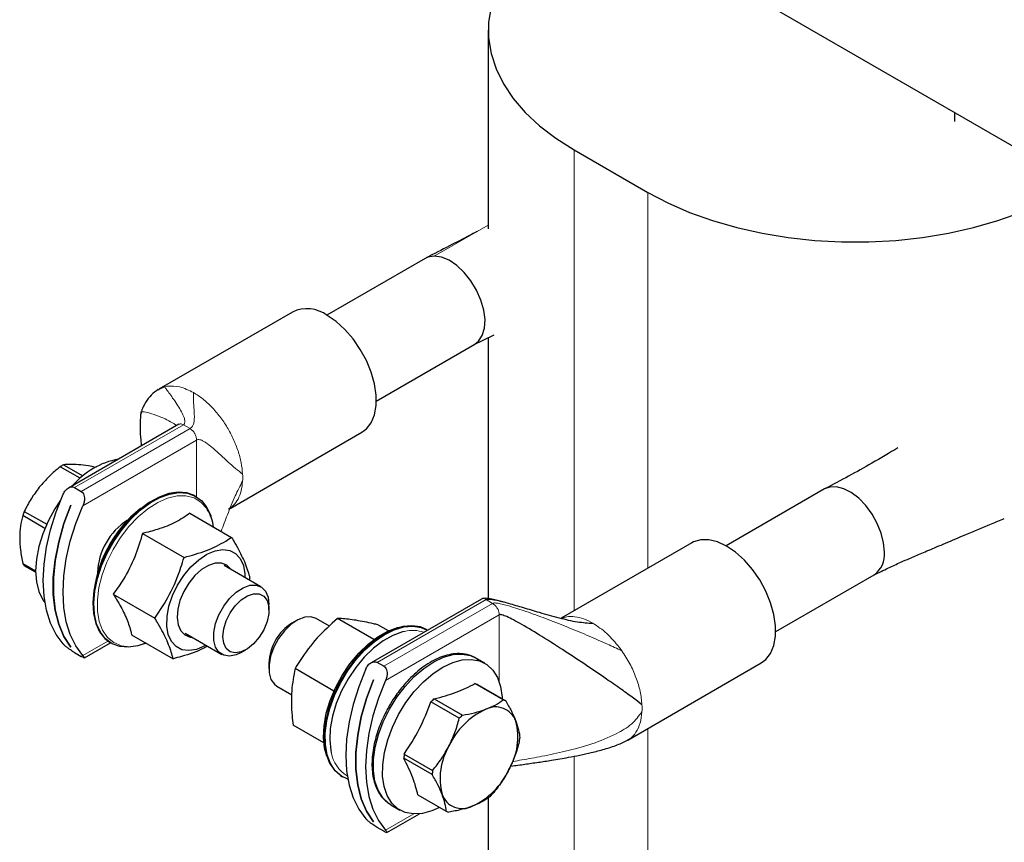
# Model space of a CAD drawing. Header units: millimetres. Extents: x 5 to 418, y 2 to 292.
# Tile 14 of 23: x 224 to 254, y 86 to 112. Entities that reach past the tile are written whole.
import ezdxf

# ---------------------------------------------------------------- set-up
doc = ezdxf.new("R2010")
doc.units = ezdxf.units.MM

msp = doc.modelspace()

# ---------------------------------------------------------------- linework, layer by layer
at = {"color": 7, "linetype": 'Continuous', "lineweight": 25}
for p, q in [((245.8972, 112.4729), (267.3555, 100.0853)), ((238.0756, 111.2536), (238.0756, 105.1532)), ((252.3931, 108.4451), (252.3931, 108.7228)), ((240.7117, 107.5797), (242.9744, 106.2735)), ((236.1419, 104.2498), (233.1191, 102.5048)), ((232.068, 102.6024), (227.9668, 100.2348)), ((237.6239, 101.5973), (238.2526, 101.9013)), ((234.639, 99.872), (237.6617, 101.617)), ((238.0756, 101.8157), (238.0756, 93.81)), ((227.9419, 100.2114), (227.9718, 100.2256)), ((228.5749, 99.1572), (225.1885, 97.2022)), ((230.1498, 96.5761), (234.1978, 98.913)), ((225.5512, 97.5032), (224.9368, 97.8579)), ((225.0361, 97.9152), (225.6313, 97.5716)), ((225.3785, 97.215), (225.5812, 97.098)), ((248.4003, 97.1732), (245.3775, 95.4282)), ((229.1057, 96.9409), (229.08, 96.9558)), ((223.834, 96.486), (224.5224, 96.0886)), ((225.2639, 96.6816), (225.2653, 96.6807)), ((228.9185, 96.4265), (230.1952, 95.6896)), ((224.4678, 95.9635), (223.7844, 96.358)), ((227.4616, 95.8085), (228.7382, 95.0715)), ((244.3264, 95.5258), (240.3109, 93.2077)), ((223.7844, 94.8876), (224.1809, 94.6587)), ((224.1813, 94.6165), (223.834, 94.817)), ((231.0954, 94.1758), (229.9711, 94.8248)), ((230.7564, 94.445), (230.7343, 94.3842)), ((246.8974, 92.7954), (249.9201, 94.5404)), ((226.5658, 93.9459), (227.8425, 93.2089)), ((237.8634, 93.795), (234.477, 91.8401)), ((231.3439, 93.4631), (231.3439, 93.6264)), ((232.1895, 93.1382), (232.0481, 93.0566)), ((233.2001, 92.9607), (232.7896, 93.1977)), ((234.566, 92.5547), (233.4484, 93.1999)), ((235.0109, 92.8193), (234.6886, 93.0053)), ((236.2048, 92.8427), (236.1792, 92.8575)), ((227.127, 92.7013), (228.4037, 91.9643)), ((228.7712, 92.7463), (229.8955, 92.0973)), ((225.2645, 92.3215), (225.2639, 92.3212)), ((225.2653, 92.3204), (225.2639, 92.3212)), ((225.6778, 91.9943), (226.4757, 92.4549)), ((226.4802, 92.4523), (226.5059, 92.4375)), ((230.4955, 92.1568), (230.6369, 92.2384)), ((225.3785, 92.1525), (225.5812, 92.0355)), ((237.9655, 91.8263), (237.6827, 91.9895)), ((231.3411, 91.8319), (231.3411, 91.6686)), ((233.3384, 90.9739), (232.1454, 91.6626)), ((234.8698, 91.7358), (234.6671, 91.8529)), ((242.355, 89.4688), (246.4562, 91.8364)), ((234.5525, 91.3194), (234.5539, 91.3186)), ((231.5897, 91.1192), (232.0444, 90.8567)), ((238.5343, 90.7001), (237.6649, 91.202)), ((237.741, 91.1722), (238.6104, 90.6703)), ((236.4109, 90.7334), (237.2803, 90.2315)), ((237.187, 90.1384), (236.3176, 90.6403)), ((233.0282, 89.3849), (232.0826, 89.9308)), ((236.3512, 88.4165), (235.4818, 88.9184)), ((235.4991, 89.0413), (236.3685, 88.5394)), ((233.5794, 88.3541), (233.605, 88.3392)), ((235.9173, 87.7881), (236.7868, 87.2862)), ((238.0756, 87.6988), (238.0756, 83.8015)), ((235.0829, 87.4861), (235.3657, 87.3228)), ((234.9664, 86.6321), (235.9622, 87.207)), ((234.553, 86.9594), (234.5525, 86.9591)), ((234.5539, 86.9582), (234.5525, 86.9591)), ((234.8698, 86.6733), (234.6671, 86.7903))]:
    msp.add_line(p, q, dxfattribs=at)
at = {"color": 7, "linetype": 'Continuous', "lineweight": 18}
for p, q in [((240.7117, 107.5797), (240.7117, 93.439)), ((242.9744, 106.2735), (242.9744, 94.7453)), ((236.4157, 104.321), (238.0756, 105.2704)), ((227.9718, 100.2256), (228.1464, 100.3082)), ((228.1464, 100.3082), (228.221, 100.3239)), ((225.3785, 97.215), (228.7182, 99.143)), ((228.7182, 99.143), (228.6523, 99.1683)), ((228.9209, 99.026), (228.7182, 99.143)), ((228.9209, 99.026), (225.5812, 97.098)), ((225.6352, 96.661), (229.1236, 98.6749)), ((229.1236, 96.9303), (229.1236, 98.6749)), ((234.6671, 91.8529), (238.0068, 93.7808)), ((238.2095, 93.6638), (238.0068, 93.7808)), ((238.2095, 93.6638), (234.8698, 91.7358)), ((238.2754, 93.613), (238.2095, 93.6638)), ((234.9237, 91.2989), (238.4122, 93.3127)), ((238.4122, 91.2457), (238.4122, 93.3127)), ((226.3974, 92.5066), (225.6352, 92.0666)), ((242.1008, 92.3113), (242.1754, 92.2095)), ((242.9744, 89.8264), (242.9744, 79.5771)), ((240.7117, 88.9765), (240.7117, 80.1276)), ((235.7864, 87.2025), (234.9237, 86.7045))]:
    msp.add_line(p, q, dxfattribs=at)
at = {"color": 7, "linetype": 'Continuous', "lineweight": 25, "flags": 128}
for points in [[(240.7117, 114.9274), (240.1516, 114.5727), (239.6507, 114.1898), (239.213, 113.7818), (238.8425, 113.3522), (238.5422, 112.9047), (238.3147, 112.4431), (238.162, 111.9714), (238.0853, 111.4935), (238.0853, 111.0136), (238.162, 110.5358), (238.3147, 110.064), (238.5422, 109.6024), (238.8425, 109.155), (239.213, 108.7254), (239.6507, 108.3173), (240.1516, 107.9344), (240.7117, 107.5797)], [(242.9744, 106.2735), (243.5888, 105.9502), (244.2522, 105.661), (244.9589, 105.4083), (245.7031, 105.1944), (246.4783, 105.0211), (247.2778, 104.8897), (248.095, 104.8015), (248.9227, 104.7573), (249.754, 104.7573), (250.5818, 104.8015), (251.3989, 104.8897), (252.1985, 105.0211), (252.9737, 105.1944), (253.7178, 105.4083), (254.4246, 105.661), (255.088, 105.9502), (255.7023, 106.2735)], [(236.4157, 104.321), (236.2213, 104.287), (236.1419, 104.2498)], [(237.6617, 101.617), (237.7774, 101.7081), (237.893, 101.8812), (237.9601, 102.1057), (237.9755, 102.3707), (237.9384, 102.6632), (237.8506, 102.9689), (237.7164, 103.2728), (237.5424, 103.5602), (237.3371, 103.8169), (237.1105, 104.0305), (236.8737, 104.1904), (236.6383, 104.2888), (236.4157, 104.321)], [(234.1978, 98.913), (234.3348, 99.0157), (234.4812, 99.2041), (234.5816, 99.4454), (234.6326, 99.7315), (234.6326, 100.0524), (234.5816, 100.3974), (234.4812, 100.7546), (234.3348, 101.112), (234.1476, 101.4572), (233.9258, 101.7787), (233.677, 102.0654), (233.4097, 102.3075), (233.1329, 102.4969)], [(225.0271, 92.4177), (224.8107, 92.7116), (224.6391, 93.0582), (224.5148, 93.4525), (224.4395, 93.8889), (224.4143, 94.3611), (224.4395, 94.8625), (224.5148, 95.3858), (224.6391, 95.9237), (224.8107, 96.4684), (225.0271, 97.0121)], [(229.08, 96.9558), (229.0542, 96.9701), (228.8186, 97.0554), (228.5548, 97.0766), (228.2698, 97.033), (227.9714, 96.9259), (227.6679, 96.7583), (227.3673, 96.5345), (227.0781, 96.2609), (226.808, 95.9448), (226.5644, 95.5948), (226.354, 95.2206), (226.1825, 94.8322), (226.0545, 94.4404), (225.9737, 94.0557), (225.9421, 93.6887), (225.9606, 93.3495), (226.0288, 93.0471), (226.1447, 92.79), (226.3053, 92.5851), (226.4802, 92.4523)], [(227.568, 92.4468), (227.3161, 92.3602), (227.0311, 92.3167), (226.7673, 92.3378), (226.5317, 92.4231), (226.3309, 92.5703), (226.1704, 92.7752), (226.0544, 93.0323), (225.9863, 93.3346), (225.9677, 93.6739), (225.9993, 94.0409), (226.0802, 94.4255), (226.2081, 94.8174), (226.3797, 95.2057), (226.5901, 95.58), (226.8337, 95.93), (227.1038, 96.2461), (227.393, 96.5197), (227.6935, 96.7434), (227.9971, 96.9111), (228.2954, 97.0182), (228.5804, 97.0618), (228.8443, 97.0406), (229.0798, 96.9553), (229.2806, 96.8082), (229.4412, 96.6032), (229.5571, 96.3461), (229.5643, 96.3237)], [(250.235, 95.2363), (250.2099, 95.5176), (250.1357, 95.8148), (250.0158, 96.114), (249.856, 96.4011), (249.6636, 96.6627), (249.4477, 96.8867), (249.2184, 97.0625), (248.9863, 97.182), (248.7624, 97.2394), (248.557, 97.2323), (248.4003, 97.1732)], [(224.9489, 96.8284), (224.7743, 96.5636), (224.5686, 96.1869), (224.4025, 95.7975), (224.2806, 95.406), (224.206, 95.023), (224.1809, 94.6591), (224.206, 94.3242), (224.2806, 94.0273), (224.4025, 93.7766), (224.4675, 93.6864)], [(225.2639, 92.3212), (225.0516, 92.6467), (224.8894, 93.0282), (224.7798, 93.4598), (224.7246, 93.9346), (224.7246, 94.4454), (224.7798, 94.984), (224.8894, 95.5421), (225.0516, 96.1109), (225.2639, 96.6816)], [(225.2653, 96.6807), (225.053, 96.1101), (224.8908, 95.5413), (224.7812, 94.9832), (224.726, 94.4446), (224.726, 93.9338), (224.7812, 93.4589), (224.8908, 93.0274), (225.053, 92.6459), (225.2653, 92.3204)], [(225.6352, 92.0666), (225.4188, 92.3606), (225.2473, 92.7071), (225.1229, 93.1014), (225.0476, 93.5378), (225.0224, 94.0101), (225.0476, 94.5115), (225.1229, 95.0348), (225.2473, 95.5726), (225.4188, 96.1173), (225.6352, 96.661)], [(246.4562, 91.8364), (246.5932, 91.9391), (246.7396, 92.1275), (246.84, 92.3688), (246.891, 92.6548), (246.891, 92.9758), (246.84, 93.3207), (246.7396, 93.678), (246.5932, 94.0353), (246.406, 94.3806), (246.1842, 94.7021), (245.9354, 94.9888), (245.6681, 95.2309), (245.3913, 95.4203), (245.1146, 95.5505), (244.8472, 95.6169), (244.5984, 95.6175), (244.3766, 95.5521), (244.3264, 95.5258)], [(228.9474, 94.7831), (229.1885, 95.0044), (229.439, 95.1716), (229.6881, 95.2772), (229.925, 95.3168), (230.1391, 95.2886), (230.3212, 95.1938), (230.4634, 95.0366), (230.5594, 94.8238), (230.6049, 94.5647), (230.6085, 94.4568)], [(230.1814, 94.7034), (230.1767, 94.7104), (230.0506, 94.8359), (229.887, 94.8992), (229.6955, 94.8966), (229.4872, 94.8282), (229.2743, 94.698), (229.069, 94.5137), (228.8833, 94.2858), (228.728, 94.0276), (228.6121, 93.7542), (228.5424, 93.4815), (228.523, 93.2252), (228.5548, 93.0003), (228.6362, 92.8199), (228.7623, 92.6944), (228.9259, 92.6311), (228.9815, 92.6249)], [(229.4086, 92.3783), (229.3739, 92.3588), (229.1248, 92.2531), (228.888, 92.2135), (228.6738, 92.2417), (228.4917, 92.3365), (228.3495, 92.4938), (228.2536, 92.7066), (228.208, 92.9656), (228.2148, 93.2597), (228.2737, 93.5758), (228.3821, 93.9002), (228.5353, 94.2186), (228.7265, 94.5173), (228.9474, 94.7831)], [(230.4955, 92.1568), (230.3364, 92.0822), (230.1341, 92.0414), (229.9545, 92.0693), (229.8089, 92.1643), (229.7065, 92.3204), (229.6536, 92.5277), (229.6536, 92.7734), (229.7065, 93.0418), (229.8089, 93.3162), (229.9545, 93.5793), (230.1341, 93.8146), (230.3364, 94.0072), (230.5487, 94.1452), (230.7576, 94.2198), (230.9501, 94.2263), (231.114, 94.1644), (231.239, 94.0378), (231.3173, 93.8547), (231.3439, 93.6264), (231.3439, 93.6264)], [(229.9297, 92.6467), (229.9559, 92.8821), (230.0327, 93.1304), (230.1542, 93.373), (230.3115, 93.5921), (230.493, 93.7713), (230.6851, 93.8974), (230.8736, 93.961), (231.0446, 93.9574), (231.1853, 93.8868), (231.2854, 93.7546), (231.3373, 93.5705), (231.3373, 93.3481), (231.2854, 93.104), (231.1853, 92.8562), (231.0446, 92.6232), (230.8736, 92.4222), (230.6851, 92.2681), (230.493, 92.1724), (230.3115, 92.1421), (230.1542, 92.1795), (230.0327, 92.2818), (229.9559, 92.4415), (229.9297, 92.6467)], [(232.7896, 93.1977), (232.6343, 93.2497), (232.4406, 93.2393), (232.2311, 93.1611), (232.019, 93.0198), (231.8177, 92.8244), (231.6397, 92.5872), (231.4963, 92.323), (231.3964, 92.0485), (231.3464, 91.7809), (231.3494, 91.537), (231.4051, 91.3322), (231.5102, 91.1793), (231.5897, 91.1192)], [(233.1207, 88.9713), (233.0526, 89.2172), (233.0182, 89.5473), (233.0356, 89.9088), (233.1041, 90.2914), (233.2219, 90.6842), (233.3854, 91.0757), (233.5902, 91.4548), (233.8301, 91.8106), (234.0984, 92.1327), (234.3874, 92.412), (234.6886, 92.6404), (234.9935, 92.8113), (235.2932, 92.9199), (235.4153, 92.946)], [(236.1792, 92.8575), (235.9904, 92.9386), (235.7342, 92.9788), (235.4546, 92.9543), (235.1594, 92.8657), (234.8565, 92.7155), (234.5542, 92.5077), (234.2608, 92.248), (233.9843, 91.9436), (233.7322, 91.6026), (233.5113, 91.2345), (233.3278, 90.8492), (233.1866, 90.4573), (233.0916, 90.0694), (233.0453, 89.6962), (233.0491, 89.3477), (233.1028, 89.0336), (233.2049, 88.7624), (233.3527, 88.5414), (233.5422, 88.3768), (233.5794, 88.3541)], [(233.7661, 88.2669), (233.5678, 88.362), (233.3784, 88.5266), (233.2306, 88.7476), (233.1284, 89.0188), (233.0747, 89.3329), (233.071, 89.6814), (233.1173, 90.0546), (233.2123, 90.4425), (233.3535, 90.8344), (233.537, 91.2197), (233.7578, 91.5878), (234.0099, 91.9288), (234.2865, 92.2332), (234.5799, 92.4929), (234.8822, 92.7007), (235.185, 92.8509), (235.4803, 92.9395), (235.7599, 92.964), (236.0161, 92.9238), (236.2048, 92.8427)], [(235.5077, 92.804), (235.4457, 92.7894), (235.1509, 92.6826), (234.8511, 92.5146), (234.5549, 92.29), (234.2708, 92.0153), (234.007, 91.6985), (233.771, 91.3487), (233.5697, 90.9759), (233.4088, 90.5909), (233.293, 90.2046), (233.2256, 89.8283), (233.2086, 89.4728), (233.2424, 89.1483), (233.2554, 89.087)], [(235.0829, 87.4861), (235.0188, 87.5269), (234.8345, 87.6992), (234.6924, 87.9271), (234.5965, 88.2044), (234.5493, 88.5235), (234.5521, 88.8757), (234.6048, 89.2515), (234.706, 89.6405), (234.853, 90.0321), (235.0417, 90.4158), (235.2669, 90.7809), (235.5226, 91.1176), (235.8018, 91.4167), (236.0968, 91.6699), (236.3997, 91.8705), (236.702, 92.0129), (236.9957, 92.0932), (237.2726, 92.1093), (237.5253, 92.0607), (237.6827, 91.9895)], [(236.581, 87.4049), (236.3464, 87.2995), (236.0527, 87.2192), (235.7758, 87.2031), (235.5231, 87.2517), (235.3016, 87.3637), (235.1173, 87.5359), (234.9753, 87.7638), (234.8793, 88.0411), (234.8321, 88.3602), (234.8349, 88.7124), (234.8876, 89.0882), (234.9888, 89.4772), (235.1358, 89.8688), (235.3245, 90.2525), (235.5498, 90.6176), (235.8055, 90.9543), (236.0847, 91.2534), (236.3797, 91.5066), (236.6825, 91.7072), (236.9849, 91.8496), (237.2785, 91.9299), (237.5555, 91.946), (237.8081, 91.8974), (238.0296, 91.7854), (238.2139, 91.6131), (238.356, 91.3853), (238.4519, 91.108), (238.4991, 90.7889), (238.5021, 90.7328)], [(234.3156, 91.6499), (234.0993, 91.1062), (233.9277, 90.5615), (233.8034, 90.0237), (233.7281, 89.5003), (233.7028, 88.999), (233.7281, 88.5267), (233.8034, 88.0903), (233.9277, 87.696), (234.0993, 87.3494), (234.3156, 87.0555)], [(234.5525, 86.9591), (234.3402, 87.2845), (234.1779, 87.666), (234.0683, 88.0976), (234.0131, 88.5725), (234.0131, 89.0832), (234.0683, 89.6219), (234.1779, 90.1799), (234.3402, 90.7488), (234.5525, 91.3194)], [(234.5539, 91.3186), (234.3416, 90.7479), (234.1793, 90.1791), (234.0698, 89.621), (234.0145, 89.0824), (234.0145, 88.5717), (234.0698, 88.0968), (234.1793, 87.6652), (234.3416, 87.2837), (234.5539, 86.9582)], [(234.9237, 91.2989), (234.7074, 90.7551), (234.5358, 90.2105), (234.4115, 89.6726), (234.3362, 89.1493), (234.311, 88.6479), (234.3362, 88.1757), (234.4115, 87.7393), (234.5358, 87.345), (234.7074, 86.9984), (234.9237, 86.7045)]]:
    msp.add_lwpolyline(points, dxfattribs=at)
at = {"color": 7, "linetype": 'Continuous', "lineweight": 18, "flags": 128}
msp.add_lwpolyline([(229.4625, 96.5344), (229.4307, 96.5832), (229.2575, 96.773), (229.0444, 96.9018), (228.7975, 96.9659), (228.5239, 96.9634), (228.2315, 96.8944), (227.9287, 96.7609), (227.6242, 96.5668), (227.3268, 96.3176), (227.045, 96.0205), (226.7869, 95.684), (226.56, 95.3178), (226.3708, 94.9325), (226.2247, 94.5391), (226.1259, 94.149), (226.0773, 93.7733), (226.0803, 93.423), (226.1347, 93.108), (226.2391, 92.8374), (226.3903, 92.619), (226.5842, 92.4592), (226.815, 92.3624), (227.0762, 92.3315), (227.3602, 92.3673), (227.5838, 92.4377)], dxfattribs=at)
at = {"color": 7, "linetype": 'Continuous', "lineweight": 25}
for centre, radius, start, end in [((232.5135, 101.6712), 1.0323, 53.124, 115.56554), ((227.1684, 95.6916), 2.4375, 100.53359, 139.46103), ((225.8925, 96.317), 1.8132, 118.18528, 121.80934), ((226.7084, 95.2972), 3.1105, 157.52994, 160.0587), ((229.8467, 93.5202), 3.9147, 128.65548, 175.61024), ((228.2038, 95.8046), 1.455, 8.01482, 30.10656), ((228.0607, 94.5429), 1.9785, 122.33894, 178.16218), ((249.4875, 95.1553), 0.7518, 305.12687, 6.18531), ((224.4421, 95.2971), 0.7748, 211.90636, 218.29498), ((232.8492, 91.7777), 1.5091, 122.06419, 177.94119), ((237.464, 90.577), 0.6564, 65.04319, 72.17888), ((238.3087, 88.7377), 2.754, 133.5595, 136.30208), ((238.3334, 90.0751), 0.6564, 65.04319, 72.17888), ((238.9693, 88.3105), 2.3158, 114.77968, 155.0819), ((238.2988, 89.8235), 0.6615, 20.23879, 116.98328), ((239.1781, 88.2358), 2.754, 133.5595, 136.30208), ((237.0405, 89.5576), 1.9431, 329.27327, 14.75089), ((236.7625, 89.7977), 2.298, 350.46487, 353.5593), ((238.5394, 88.2934), 1.9431, 149.27327, 194.75089), ((237.7653, 88.6607), 2.298, 170.46487, 173.5593), ((236.6106, 89.5405), 2.3158, 294.77968, 335.0819), ((238.6347, 88.1588), 2.298, 170.46487, 173.5593), ((237.281, 88.0275), 0.6615, 200.23879, 296.98328), ((236.2191, 89.7207), 2.754, 313.5595, 316.30208), ((237.0637, 87.8813), 0.6564, 245.04319, 252.17888)]:
    msp.add_arc(centre, radius, start, end, dxfattribs=at)
at = {"color": 7, "linetype": 'Continuous', "lineweight": 18}
for centre, radius, start, end in [((228.5304, 97.5224), 2.0074, 356.88145, 3.11855), ((235.7541, 91.7897), 1.0438, 70.802, 103.65677), ((240.7888, 90.4457), 2.0074, 356.88145, 3.11855), ((234.2763, 89.264), 1.0361, 189.83476, 239.36707)]:
    msp.add_arc(centre, radius, start, end, dxfattribs=at)
at = {"color": 7, "linetype": 'Continuous', "lineweight": 25}
for points, knots in [([(237.7332, 105.0746), (237.6553, 105.0328), (237.3655, 104.8774), (236.8414, 104.6113), (236.4051, 104.3862), (236.1663, 104.263)], [0, 0, 0, 0, 0.1427196, 0.5306958, 1, 1, 1, 1]), ([(227.9456, 100.2222), (227.8716, 100.17), (227.7272, 100.0681), (227.5887, 99.8811), (227.5015, 99.7266), (227.4621, 99.6404), (227.4389, 99.5831), (227.4281, 99.555), (227.4219, 99.538), (227.4168, 99.5235), (227.4152, 99.5182), (227.4142, 99.5147)], [0, 0, 0, 0, 0.3270332, 0.6382629, 0.7640011, 0.8608081, 0.899008, 0.9322971, 0.9482348, 0.9644378, 1, 1, 1, 1]), ([(227.4141, 99.5145), (227.412, 99.5032), (227.407, 99.4759), (227.3973, 99.3607), (227.3896, 99.1229), (227.3933, 98.8126), (227.416, 98.59), (227.4246, 98.5047)], [0, 0, 0, 0, 0.0438416, 0.1063324, 0.3775645, 0.761733, 1, 1, 1, 1]), ([(250.649, 98.4347), (250.6485, 98.4344), (250.3955, 98.2826), (249.6531, 97.8412), (248.8972, 97.4384), (248.4182, 97.1831)], [0, 0, 0, 0, 0.0006839, 0.3667309, 1, 1, 1, 1]), ([(225.4962, 97.9186), (225.4083, 97.9243), (225.231, 97.9357), (225.1015, 97.9221), (225.0361, 97.9152)], [0, 0, 0, 0, 0.4952208, 1, 1, 1, 1]), ([(224.9368, 97.8579), (224.8213, 97.7609), (224.5884, 97.5655), (224.3927, 97.3389), (224.2941, 97.2247)], [0, 0, 0, 0, 0.4959401, 1, 1, 1, 1]), ([(226.0422, 97.8346), (225.9601, 97.8506), (225.7612, 97.8896), (225.5943, 97.9079), (225.4962, 97.9186)], [0, 0, 0, 0, 0.4123914, 1, 1, 1, 1]), ([(224.2941, 97.2247), (224.2062, 97.1072), (224.0289, 96.8701), (223.8994, 96.6149), (223.834, 96.486)], [0, 0, 0, 0, 0.49522081, 1, 1, 1, 1]), ([(225.0271, 97.0121), (225.0501, 97.0541), (225.0955, 97.1369), (225.1911, 97.2111), (225.2826, 97.2401), (225.3432, 97.2335), (225.3724, 97.2183), (225.3785, 97.215)], [0, 0, 0, 0, 0.2897266, 0.5701644, 0.7589, 0.9488943, 1, 1, 1, 1]), ([(225.5812, 97.098), (225.5993, 97.0842), (225.6354, 97.0566), (225.6681, 96.9867), (225.6842, 96.9001), (225.6787, 96.7928), (225.6563, 96.7104), (225.6375, 96.6664), (225.6352, 96.661)], [0, 0, 0, 0, 0.1625415, 0.324504, 0.4998447, 0.7117953, 0.9647227, 1, 1, 1, 1]), ([(228.9185, 96.4265), (228.7796, 96.3331), (228.4976, 96.1434), (227.9888, 95.9414), (227.6177, 95.8479), (227.4616, 95.8085)], [0, 0, 0, 0, 0.3599192, 0.7307377, 1, 1, 1, 1]), ([(223.7844, 96.358), (223.7587, 96.2531), (223.7069, 96.0415), (223.6977, 95.7982), (223.693, 95.6756)], [0, 0, 0, 0, 0.4959401, 1, 1, 1, 1]), ([(249.9044, 94.5313), (250.0555, 94.6053), (250.3261, 94.7378), (250.6957, 94.9081), (250.9719, 95.0289), (251.1903, 95.1224), (251.3872, 95.2063), (251.603, 95.2979), (251.8454, 95.4004), (252.2256, 95.5609), (252.7882, 95.7977), (253.3911, 96.0509), (253.7839, 96.2156), (253.9148, 96.2705)], [0, 0, 0, 0, 0.1313555, 0.235251, 0.3083483, 0.3547134, 0.4014428, 0.4538699, 0.5120079, 0.5758654, 0.7246402, 0.9081932, 1, 1, 1, 1]), ([(227.4616, 95.8085), (227.3895, 95.567), (227.243, 95.0766), (226.9249, 94.4518), (226.6722, 94.0957), (226.5658, 93.9459)], [0, 0, 0, 0, 0.3599192, 0.7307377, 1, 1, 1, 1]), ([(223.693, 95.6756), (223.6975, 95.5498), (223.7066, 95.296), (223.7583, 95.0246), (223.7844, 94.8876)], [0, 0, 0, 0, 0.4952208, 1, 1, 1, 1]), ([(228.7382, 95.0715), (228.974, 95.1381), (229.4529, 95.2733), (229.9099, 95.5025), (230.1367, 95.6512), (230.1952, 95.6896)], [0, 0, 0, 0, 0.4185557, 0.8501619, 1, 1, 1, 1]), ([(230.1952, 95.6896), (230.2306, 95.6303), (230.3725, 95.3925), (230.582, 94.9898), (230.7034, 94.6503), (230.7481, 94.477), (230.7564, 94.445)], [0, 0, 0, 0, 0.12803606, 0.51359861, 0.91031839, 1, 1, 1, 1]), ([(227.8425, 93.2089), (228.0003, 93.4484), (228.3209, 93.9347), (228.5882, 94.5845), (228.7075, 94.9717), (228.7382, 95.0715)], [0, 0, 0, 0, 0.4185557, 0.8501619, 1, 1, 1, 1]), ([(226.5658, 93.9459), (226.599, 93.8923), (226.7292, 93.6819), (226.9241, 93.3252), (227.0645, 92.9685), (227.1099, 92.7748), (227.127, 92.7013)], [0, 0, 0, 0, 0.1139925, 0.447245, 0.7902647, 1, 1, 1, 1]), ([(238.5646, 93.6997), (238.4572, 93.7294), (238.2833, 93.7775), (238.0719, 93.8173), (237.9569, 93.8209), (237.8992, 93.8118), (237.875, 93.8004), (237.8633, 93.7949)], [0, 0, 0, 0, 0.4710787, 0.7634461, 0.8909353, 0.9473455, 1, 1, 1, 1]), ([(238.0068, 93.7808), (238.0163, 93.7847), (238.0377, 93.7934), (238.0798, 93.7958), (238.164, 93.7924), (238.3703, 93.7558), (238.708, 93.6652), (239.1577, 93.5321), (239.675, 93.3763), (240.2319, 93.223), (240.7794, 93.0874), (241.1324, 93.0634), (241.2901, 93.0527)], [0, 0, 0, 0, 0.0106114, 0.023956, 0.0402765, 0.0903227, 0.2148639, 0.353888, 0.507276, 0.6925843, 0.8627213, 1, 1, 1, 1]), ([(228.4037, 91.9643), (228.3954, 91.9963), (228.3517, 92.1657), (228.2314, 92.5045), (228.0229, 92.9067), (227.8779, 93.1496), (227.8425, 93.2089)], [0, 0, 0, 0, 0.0896818, 0.4753516, 0.8719637, 1, 1, 1, 1]), ([(233.4484, 93.1999), (233.234, 93.0056), (232.7985, 92.6111), (232.3935, 92.0713), (232.1962, 91.7464), (232.1454, 91.6626)], [0, 0, 0, 0, 0.4185557, 0.8501619, 1, 1, 1, 1]), ([(234.6886, 93.0053), (234.6437, 93.0158), (234.4053, 93.0718), (233.9987, 93.154), (233.6556, 93.1924), (233.4891, 93.1984), (233.4484, 93.1999)], [0, 0, 0, 0, 0.0896818, 0.4753516, 0.8719637, 1, 1, 1, 1]), ([(242.7933, 90.5549), (242.7118, 90.6179), (242.533, 90.7559), (242.1431, 91.0347), (241.6576, 91.3735), (241.0791, 91.7666), (240.42, 92.2026), (239.7598, 92.6245), (239.2287, 92.9461), (238.8653, 93.1474), (238.663, 93.2478), (238.526, 93.3044), (238.4512, 93.3194), (238.4239, 93.3178), (238.4159, 93.3143), (238.4122, 93.3127)], [0, 0, 0, 0, 0.078023, 0.1711239, 0.2788008, 0.4186654, 0.5637293, 0.7217244, 0.8571886, 0.9114746, 0.9542052, 0.9837001, 0.9942102, 0.9973106, 1, 1, 1, 1]), ([(225.3785, 92.1525), (225.3579, 92.1648), (225.3166, 92.1894), (225.2451, 92.2369), (225.171, 92.29), (225.0951, 92.3503), (225.0492, 92.3933), (225.0295, 92.415), (225.0271, 92.4177)], [0, 0, 0, 0, 0.1625415, 0.324504, 0.4998447, 0.7117953, 0.9647227, 1, 1, 1, 1]), ([(229.4546, 92.3518), (229.4133, 92.3274), (229.1925, 92.1973), (228.8194, 92.076), (228.4889, 91.9872), (228.4037, 91.9643)], [0, 0, 0, 0, 0.1460069, 0.7799261, 1, 1, 1, 1]), ([(225.6352, 92.0666), (225.6514, 92.0472), (225.6833, 92.0091), (225.6837, 91.9903), (225.654, 91.997), (225.6151, 92.0162), (225.5872, 92.0321), (225.5812, 92.0355)], [0, 0, 0, 0, 0.2897266, 0.5701644, 0.7589, 0.9488943, 1, 1, 1, 1]), ([(234.3156, 91.6499), (234.3387, 91.692), (234.384, 91.7747), (234.4797, 91.8489), (234.5712, 91.878), (234.6317, 91.8713), (234.6609, 91.8561), (234.6671, 91.8529)], [0, 0, 0, 0, 0.2897266, 0.5701644, 0.7589, 0.9488943, 1, 1, 1, 1]), ([(237.7729, 91.9222), (237.7362, 91.9504), (237.6335, 92.0293), (237.4347, 92.0985), (237.1899, 92.1313), (236.9366, 92.1102), (236.6772, 92.0415), (236.417, 91.9284), (236.1619, 91.7763), (235.9185, 91.5923), (235.6924, 91.3849), (235.5026, 91.1795), (235.3411, 90.9793), (235.1873, 90.7674), (235.0901, 90.6067), (235.0351, 90.5158)], [0, 0, 0, 0, 0.0516838, 0.1450166, 0.2323723, 0.3196809, 0.4063457, 0.492001, 0.5763093, 0.6586414, 0.7370784, 0.8119637, 0.8662674, 0.9243617, 1, 1, 1, 1]), ([(232.1454, 91.6626), (232.1033, 91.4414), (232.0177, 90.9919), (232.0318, 90.3864), (232.0722, 90.0241), (232.0826, 89.9308)], [0, 0, 0, 0, 0.4185557, 0.8501619, 1, 1, 1, 1]), ([(234.8698, 91.7358), (234.8879, 91.722), (234.9239, 91.6944), (234.9566, 91.6245), (234.9727, 91.5379), (234.9672, 91.4306), (234.9448, 91.3482), (234.926, 91.3042), (234.9237, 91.2989)], [0, 0, 0, 0, 0.1625415, 0.324504, 0.4998447, 0.7117953, 0.9647227, 1, 1, 1, 1]), ([(236.4109, 90.7334), (236.5296, 90.7634), (236.7676, 90.8238), (237.0958, 90.9336), (237.3978, 91.0592), (237.5757, 91.1543), (237.6649, 91.202)], [0, 0, 0, 0, 0.2492573, 0.4999998, 0.7491478, 1, 1, 1, 1]), ([(237.9987, 90.413), (238.0992, 90.4549), (238.3021, 90.5393), (238.4564, 90.6461), (238.5343, 90.7001)], [0, 0, 0, 0, 0.4952208, 1, 1, 1, 1]), ([(238.6104, 90.6703), (238.6716, 90.5634), (238.7949, 90.3478), (238.8777, 90.1514), (238.9195, 90.0524)], [0, 0, 0, 0, 0.4959401, 1, 1, 1, 1]), ([(235.0351, 90.5158), (234.9692, 90.3946), (234.8768, 90.2246), (234.7653, 89.966), (234.6825, 89.7454), (234.6047, 89.4844), (234.5463, 89.2162), (234.5109, 88.9451), (234.502, 88.6789), (234.5214, 88.4235), (234.5709, 88.1837), (234.6513, 87.9632), (234.7659, 87.7674), (234.8972, 87.6118), (235.0033, 87.5431), (235.0481, 87.5141)], [0, 0, 0, 0, 0.1042602, 0.1462994, 0.2156117, 0.2867369, 0.362197, 0.4400154, 0.519495, 0.6001869, 0.6819352, 0.7648263, 0.84931, 0.9363649, 1, 1, 1, 1]), ([(235.4991, 89.0413), (235.6604, 89.2887), (235.9876, 89.7902), (236.2066, 90.3544), (236.3176, 90.6403)], [0, 0, 0, 0, 0.4932478, 1, 1, 1, 1]), ([(237.2803, 90.2315), (237.4081, 90.2548), (237.6659, 90.3019), (237.8871, 90.3758), (237.9987, 90.413)], [0, 0, 0, 0, 0.4959401, 1, 1, 1, 1]), ([(236.8691, 89.2862), (236.9331, 89.4226), (237.0624, 89.6982), (237.1452, 89.9907), (237.187, 90.1384)], [0, 0, 0, 0, 0.4952208, 1, 1, 1, 1]), ([(238.9195, 90.0524), (238.9515, 89.9603), (239.016, 89.7744), (239.0359, 89.6186), (239.0459, 89.5399)], [0, 0, 0, 0, 0.4952208, 1, 1, 1, 1]), ([(238.7546, 88.6655), (238.7597, 88.6663), (238.9113, 88.6896), (239.1958, 88.7277), (239.6099, 88.7874), (240.0549, 88.8554), (240.5962, 88.9479), (241.1387, 89.0572), (241.6388, 89.1878), (242.0233, 89.305), (242.2615, 89.4238), (242.3731, 89.4795)], [0, 0, 0, 0, 0.0039987, 0.1202863, 0.2334038, 0.3437142, 0.4867005, 0.679904, 0.7923063, 0.9026518, 1, 1, 1, 1]), ([(236.3685, 88.5394), (236.4608, 88.6548), (236.6471, 88.8876), (236.7947, 89.1526), (236.8691, 89.2862)], [0, 0, 0, 0, 0.4959401, 1, 1, 1, 1]), ([(239.0287, 89.417), (238.9877, 89.2719), (238.905, 88.9794), (238.7759, 88.7038), (238.7108, 88.5648)], [0, 0, 0, 0, 0.4959401, 1, 1, 1, 1]), ([(235.9173, 87.7881), (235.8726, 87.9584), (235.7818, 88.3038), (235.5827, 88.7117), (235.4818, 88.9184)], [0, 0, 0, 0, 0.4932478, 1, 1, 1, 1]), ([(238.7108, 88.5648), (238.6377, 88.4335), (238.4903, 88.1685), (238.3041, 87.9356), (238.2102, 87.8181)], [0, 0, 0, 0, 0.49522081, 1, 1, 1, 1]), ([(236.6603, 87.7986), (236.6194, 87.8959), (236.5367, 88.0922), (236.4134, 88.3077), (236.3512, 88.4165)], [0, 0, 0, 0, 0.4952208, 1, 1, 1, 1]), ([(236.7868, 87.2862), (236.777, 87.3634), (236.7572, 87.5192), (236.6928, 87.705), (236.6603, 87.7986)], [0, 0, 0, 0, 0.4959401, 1, 1, 1, 1]), ([(238.1169, 87.725), (238.0404, 87.672), (237.8862, 87.5651), (237.6834, 87.4806), (237.5812, 87.438)], [0, 0, 0, 0, 0.4959401, 1, 1, 1, 1]), ([(237.5812, 87.438), (237.4717, 87.4013), (237.2506, 87.3273), (236.9929, 87.2802), (236.8628, 87.2564)], [0, 0, 0, 0, 0.4952208, 1, 1, 1, 1]), ([(234.6671, 86.7903), (234.6464, 86.8026), (234.6052, 86.8272), (234.5337, 86.8747), (234.4595, 86.9278), (234.3837, 86.9882), (234.3377, 87.0311), (234.318, 87.0528), (234.3156, 87.0555)], [0, 0, 0, 0, 0.1625415, 0.324504, 0.4998447, 0.7117953, 0.9647227, 1, 1, 1, 1]), ([(234.9237, 86.7045), (234.9399, 86.6851), (234.9718, 86.6469), (234.9722, 86.6282), (234.9426, 86.6348), (234.9036, 86.654), (234.8757, 86.6699), (234.8698, 86.6733)], [0, 0, 0, 0, 0.2897266, 0.5701644, 0.7589, 0.9488943, 1, 1, 1, 1])]:
    msp.add_open_spline(points, degree=3, knots=knots, dxfattribs=at)
at = {"color": 7, "linetype": 'Continuous', "lineweight": 18}
for points, knots in [([(228.7182, 99.143), (228.7241, 99.147), (228.7375, 99.1562), (228.7489, 99.1717), (228.7632, 99.2012), (228.7678, 99.2688), (228.7346, 99.3868), (228.6561, 99.5497), (228.5446, 99.735), (228.4192, 99.9213), (228.3003, 100.0886), (228.1984, 100.2275), (228.1625, 100.2833), (228.1464, 100.3082)], [0, 0, 0, 0, 0.0067515, 0.0151977, 0.0256087, 0.0581535, 0.1422362, 0.2701772, 0.4208534, 0.5816979, 0.7400954, 0.8835502, 1, 1, 1, 1]), ([(229.0317, 100.1293), (229.0297, 100.0538), (229.0252, 99.8848), (229.0377, 99.7027), (229.0496, 99.524), (229.0563, 99.3733), (229.0497, 99.2475), (229.0285, 99.1521), (228.993, 99.087), (228.9543, 99.0476), (228.9309, 99.0325), (228.9209, 99.026)], [0, 0, 0, 0, 0.1302293, 0.2910809, 0.4673084, 0.642322, 0.7818736, 0.8959125, 0.9666743, 0.9857277, 1, 1, 1, 1]), ([(228.5009, 99.1144), (228.4884, 99.1264), (228.4536, 99.1601), (228.3364, 99.2327), (228.1416, 99.3321), (227.873, 99.4421), (227.6228, 99.5198), (227.44, 99.5579), (227.4303, 99.5168), (227.4273, 99.5044)], [0, 0, 0, 0, 0.0372631, 0.1044485, 0.2721016, 0.4676394, 0.695516, 0.9076934, 1, 1, 1, 1]), ([(228.6523, 99.1683), (228.6325, 99.1705), (228.6036, 99.1737), (228.5831, 99.1589), (228.5766, 99.1542)], [0, 0, 0, 0, 0.68259445, 1, 1, 1, 1]), ([(230.5349, 97.6316), (230.4608, 97.6875), (230.2952, 97.8124), (230.0835, 98.0079), (229.8614, 98.2144), (229.657, 98.4017), (229.4757, 98.5512), (229.3308, 98.6484), (229.2267, 98.6891), (229.1611, 98.6908), (229.1348, 98.6796), (229.1236, 98.6749)], [0, 0, 0, 0, 0.1318183, 0.2946267, 0.4720203, 0.6471674, 0.7860377, 0.898784, 0.9680225, 0.9864052, 1, 1, 1, 1]), ([(229.8773, 95.873), (229.9409, 96.0427), (230.0779, 96.408), (230.283, 96.9286), (230.4571, 97.2635), (230.5349, 97.4131)], [0, 0, 0, 0, 0.3241379, 0.698095, 1, 1, 1, 1]), ([(230.5349, 97.4131), (230.5238, 97.3108), (230.5018, 97.106), (230.4012, 96.8555), (230.2705, 96.6641), (230.1542, 96.5895), (230.1031, 96.5567)], [0, 0, 0, 0, 0.2642317, 0.5284634, 0.7926951, 1, 1, 1, 1]), ([(238.0068, 93.7808), (237.9799, 93.7931), (237.9262, 93.8177), (237.8844, 93.8026), (237.8634, 93.795)], [0, 0, 0, 0, 0.5000511, 1, 1, 1, 1]), ([(238.2095, 93.6638), (238.2171, 93.6669), (238.2342, 93.6739), (238.269, 93.6759), (238.3393, 93.673), (238.5161, 93.6412), (238.8501, 93.5473), (239.3387, 93.3827), (239.9244, 93.1655), (240.5459, 92.9207), (241.1528, 92.669), (241.6986, 92.434), (242.0279, 92.279), (242.1754, 92.2095)], [0, 0, 0, 0, 0.0067515, 0.0151977, 0.0256087, 0.0581535, 0.1422362, 0.2701772, 0.4208534, 0.5816979, 0.7400954, 0.8835502, 1, 1, 1, 1]), ([(240.3382, 93.2017), (240.3854, 93.2196), (240.5055, 93.2652), (240.7332, 93.2597), (241.006, 93.1991), (241.1954, 93.1015), (241.2901, 93.0527)], [0, 0, 0, 0, 0.1773451, 0.4515634, 0.7257817, 1, 1, 1, 1]), ([(238.8172, 88.8091), (238.8269, 88.8109), (238.9238, 88.8284), (239.2275, 88.8789), (239.7604, 88.974), (240.4782, 89.1261), (241.2439, 89.3341), (241.9252, 89.6086), (242.4692, 89.9154), (242.6929, 90.2061), (242.7933, 90.3365)], [0, 0, 0, 0, 0.00655883, 0.06574966, 0.21345331, 0.38572363, 0.58648469, 0.77341464, 0.8982928, 1, 1, 1, 1]), ([(242.7933, 90.3365), (242.7795, 90.2175), (242.752, 89.9794), (242.6174, 89.7055), (242.4808, 89.5341), (242.3738, 89.4882), (242.35, 89.478)], [0, 0, 0, 0, 0.3043463, 0.6086925, 0.9130388, 1, 1, 1, 1])]:
    msp.add_open_spline(points, degree=3, knots=knots, dxfattribs=at)
for points in [[(228.221, 100.3239), (228.3477, 100.3298), (228.6009, 100.3417), (228.8881, 100.2001), (229.0317, 100.1293)], [(229.0317, 100.1293), (229.1263, 100.0687), (229.3156, 99.9476), (229.5894, 99.6941), (229.8435, 99.3989), (230.0688, 99.0667), (230.2576, 98.7108), (230.4019, 98.344), (230.5016, 97.9768), (230.5238, 97.7467), (230.5349, 97.6316)], [(229.1236, 98.6749), (229.1206, 98.7073), (229.1145, 98.7722), (229.0676, 98.8766), (229.0006, 98.9694), (228.9475, 99.0071), (228.9209, 99.026)], [(238.4122, 93.3127), (238.4103, 93.338), (238.4065, 93.3885), (238.3768, 93.471), (238.333, 93.55), (238.2946, 93.592), (238.2754, 93.613)], [(241.2901, 93.0527), (241.4337, 92.9577), (241.7208, 92.7678), (241.9741, 92.4634), (242.1008, 92.3113)], [(242.1754, 92.2095), (242.2606, 92.0788), (242.4311, 91.8173), (242.6192, 91.39), (242.7515, 90.9594), (242.7794, 90.6898), (242.7933, 90.5549)]]:
    msp.add_open_spline(points, degree=3, dxfattribs=at)

doc.saveas('drawing.dxf')
